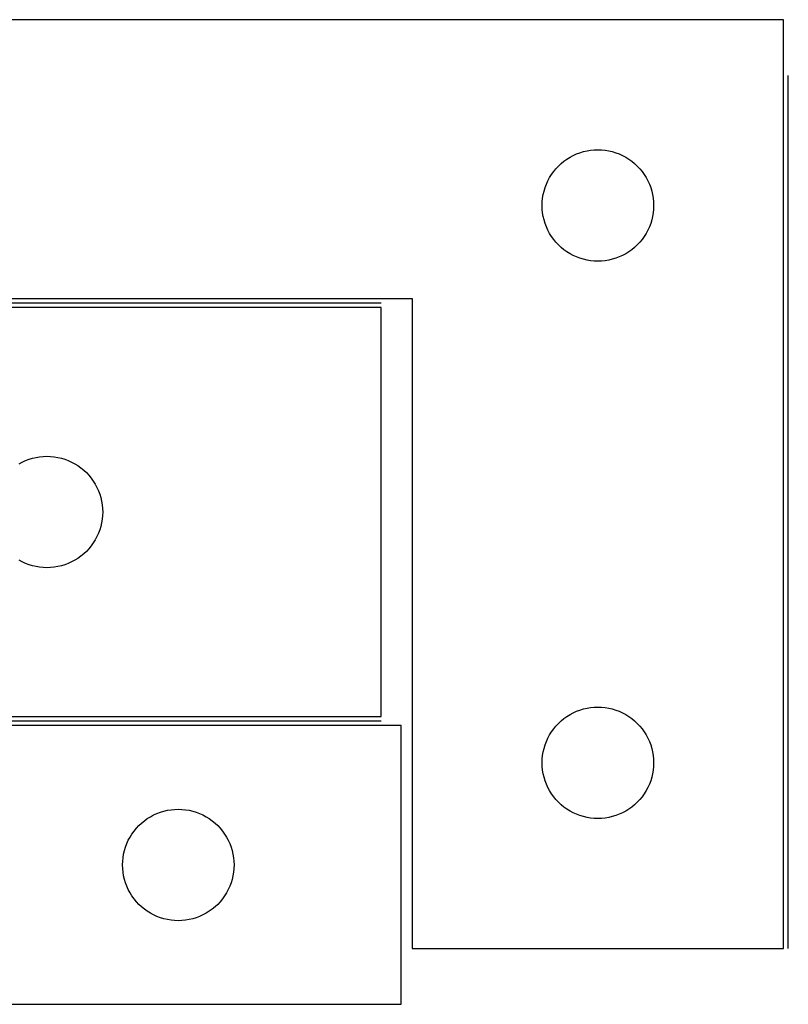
# Model space of a CAD drawing. Header units: millimetres. Extents: x 7 to 1243, y 7 to 2493.
# Tile 17 of 20: x 549 to 674, y 2333 to 2492. Entities that reach past the tile are written whole.
import ezdxf

# ---------------------------------------------------------------- set-up
doc = ezdxf.new("R2010")
doc.units = ezdxf.units.MM
doc.layers.add('COMMON', color=5, linetype='CONTINUOUS', true_color=0x0000ff)
doc.layers.add('CUT', color=7, linetype='CONTINUOUS', true_color=0x000000)

msp = doc.modelspace()

# ---------------------------------------------------------------- linework, layer by layer
at = {"layer": 'COMMON'}
for p, q in [((673.590543, 2342.251498), (673.590543, 2483.251496)), ((607.863858, 2446.501498), (499.863858, 2446.501498)), ((499.863858, 2379.001496), (607.863858, 2379.001496))]:
    msp.add_line(p, q, dxfattribs=at)
at = {"layer": 'CUT'}
for p, q in [((672.840542, 2492.251498), (492.840542, 2492.251498)), ((672.840542, 2342.251498), (672.840542, 2492.251498)), ((639.947586, 2470.773869), (640.51117, 2470.944831)), ((640.51117, 2470.944831), (641.084729, 2471.078566)), ((641.084729, 2471.078566), (641.665806, 2471.174502)), ((641.665806, 2471.174502), (642.251913, 2471.232229)), ((642.251913, 2471.232229), (642.840542, 2471.251498)), ((642.840542, 2471.251498), (643.42917, 2471.232229)), ((643.42917, 2471.232229), (644.015277, 2471.174502)), ((644.015277, 2471.174502), (644.596355, 2471.078566)), ((644.596355, 2471.078566), (645.169913, 2470.944831)), ((645.169913, 2470.944831), (645.733497, 2470.773869)), ((636.906429, 2469.018056), (637.361689, 2469.391678)), ((637.361689, 2469.391678), (637.84041, 2469.734725)), ((637.84041, 2469.734725), (638.340542, 2470.045727)), ((638.340542, 2470.045727), (638.859943, 2470.323353)), ((638.859943, 2470.323353), (639.396391, 2470.566414)), ((639.396391, 2470.566414), (639.947586, 2470.773869)), ((645.733497, 2470.773869), (646.284693, 2470.566414)), ((646.284693, 2470.566414), (646.82114, 2470.323353)), ((646.82114, 2470.323353), (647.340542, 2470.045727)), ((647.340542, 2470.045727), (647.840674, 2469.734725)), ((647.840674, 2469.734725), (648.319394, 2469.391678)), ((648.319394, 2469.391678), (648.774654, 2469.018056)), ((635.357315, 2467.25163), (635.700362, 2467.730351)), ((635.700362, 2467.730351), (636.073983, 2468.185611)), ((636.073983, 2468.185611), (636.476581, 2468.615459)), ((636.476581, 2468.615459), (636.906429, 2469.018056)), ((648.774654, 2469.018056), (649.204503, 2468.615459)), ((649.204503, 2468.615459), (649.6071, 2468.185611)), ((649.6071, 2468.185611), (649.980722, 2467.730351)), ((649.980722, 2467.730351), (650.323768, 2467.25163)), ((634.525626, 2465.695649), (634.768687, 2466.232096)), ((634.768687, 2466.232096), (635.046313, 2466.751498)), ((635.046313, 2466.751498), (635.357315, 2467.25163)), ((650.323768, 2467.25163), (650.63477, 2466.751498)), ((650.63477, 2466.751498), (650.912396, 2466.232096)), ((650.912396, 2466.232096), (651.155457, 2465.695649)), ((634.013474, 2464.007311), (634.147209, 2464.58087)), ((634.147209, 2464.58087), (634.31817, 2465.144453)), ((634.31817, 2465.144453), (634.525626, 2465.695649)), ((651.155457, 2465.695649), (651.362913, 2465.144453)), ((651.362913, 2465.144453), (651.533874, 2464.58087)), ((651.533874, 2464.58087), (651.667609, 2464.007311)), ((633.859811, 2462.840126), (633.917538, 2463.426234)), ((633.917538, 2463.426234), (634.013474, 2464.007311)), ((651.667609, 2464.007311), (651.763545, 2463.426234)), ((651.763545, 2463.426234), (651.821272, 2462.840126)), ((633.840542, 2462.251498), (633.859811, 2462.840126)), ((633.859811, 2461.66287), (633.840542, 2462.251498)), ((633.917538, 2461.076762), (633.859811, 2461.66287)), ((651.821272, 2461.66287), (651.763545, 2461.076762)), ((651.821272, 2462.840126), (651.840542, 2462.251498)), ((651.840542, 2462.251498), (651.821272, 2461.66287)), ((634.013474, 2460.495685), (633.917538, 2461.076762)), ((634.147209, 2459.922127), (634.013474, 2460.495685)), ((634.31817, 2459.358543), (634.147209, 2459.922127)), ((651.533874, 2459.922127), (651.362913, 2459.358543)), ((651.667609, 2460.495685), (651.533874, 2459.922127)), ((651.763545, 2461.076762), (651.667609, 2460.495685)), ((634.525626, 2458.807347), (634.31817, 2459.358543)), ((634.768687, 2458.2709), (634.525626, 2458.807347)), ((635.046313, 2457.751498), (634.768687, 2458.2709)), ((650.912396, 2458.2709), (650.63477, 2457.751498)), ((651.155457, 2458.807347), (650.912396, 2458.2709)), ((651.362913, 2459.358543), (651.155457, 2458.807347)), ((635.357315, 2457.251366), (635.046313, 2457.751498)), ((635.700362, 2456.772645), (635.357315, 2457.251366)), ((636.073983, 2456.317386), (635.700362, 2456.772645)), ((649.980722, 2456.772645), (649.6071, 2456.317386)), ((650.323768, 2457.251366), (649.980722, 2456.772645)), ((650.63477, 2457.751498), (650.323768, 2457.251366)), ((636.476581, 2455.887537), (636.073983, 2456.317386)), ((636.906429, 2455.48494), (636.476581, 2455.887537)), ((637.361689, 2455.111318), (636.906429, 2455.48494)), ((637.84041, 2454.768272), (637.361689, 2455.111318)), ((648.319394, 2455.111318), (647.840674, 2454.768272)), ((648.774654, 2455.48494), (648.319394, 2455.111318)), ((649.204503, 2455.887537), (648.774654, 2455.48494)), ((649.6071, 2456.317386), (649.204503, 2455.887537)), ((638.340542, 2454.45727), (637.84041, 2454.768272)), ((638.859943, 2454.179644), (638.340542, 2454.45727)), ((639.396391, 2453.936582), (638.859943, 2454.179644)), ((639.947586, 2453.729127), (639.396391, 2453.936582)), ((640.51117, 2453.558166), (639.947586, 2453.729127)), ((641.084729, 2453.424431), (640.51117, 2453.558166)), ((641.665806, 2453.328494), (641.084729, 2453.424431)), ((644.596355, 2453.424431), (644.015277, 2453.328494)), ((645.169913, 2453.558166), (644.596355, 2453.424431)), ((645.733497, 2453.729127), (645.169913, 2453.558166)), ((646.284693, 2453.936582), (645.733497, 2453.729127)), ((646.82114, 2454.179644), (646.284693, 2453.936582)), ((647.340542, 2454.45727), (646.82114, 2454.179644)), ((647.840674, 2454.768272), (647.340542, 2454.45727)), ((642.251913, 2453.270768), (641.665806, 2453.328494)), ((642.840542, 2453.251498), (642.251913, 2453.270768)), ((643.42917, 2453.270768), (642.840542, 2453.251498)), ((644.015277, 2453.328494), (643.42917, 2453.270768)), ((492.840542, 2447.251498), (612.840542, 2447.251498)), ((612.840542, 2447.251498), (612.840542, 2342.251498)), ((607.863858, 2445.751497), (499.863858, 2445.751497)), ((607.863858, 2379.751497), (607.863858, 2445.751497)), ((551.534487, 2421.44483), (552.108045, 2421.578565)), ((552.108045, 2421.578565), (552.689122, 2421.674501)), ((552.689122, 2421.674501), (553.27523, 2421.732228)), ((553.27523, 2421.732228), (553.863858, 2421.751497)), ((553.863858, 2421.751497), (554.452486, 2421.732228)), ((554.452486, 2421.732228), (555.038594, 2421.674501)), ((555.038594, 2421.674501), (555.619671, 2421.578565)), ((555.619671, 2421.578565), (556.193229, 2421.44483)), ((549.363858, 2420.545726), (549.88326, 2420.823352)), ((549.88326, 2420.823352), (550.419707, 2421.066413)), ((550.419707, 2421.066413), (550.970903, 2421.273868)), ((550.970903, 2421.273868), (551.534487, 2421.44483)), ((556.193229, 2421.44483), (556.756813, 2421.273868)), ((556.756813, 2421.273868), (557.308009, 2421.066413)), ((557.308009, 2421.066413), (557.844456, 2420.823352)), ((557.844456, 2420.823352), (558.363858, 2420.545726)), ((558.363858, 2420.545726), (558.86399, 2420.234724)), ((558.86399, 2420.234724), (559.342711, 2419.891677)), ((559.342711, 2419.891677), (559.79797, 2419.518055)), ((559.79797, 2419.518055), (560.227819, 2419.115458)), ((560.227819, 2419.115458), (560.630416, 2418.68561)), ((560.630416, 2418.68561), (561.004038, 2418.23035)), ((561.004038, 2418.23035), (561.347085, 2417.751629)), ((561.347085, 2417.751629), (561.658087, 2417.251497)), ((561.658087, 2417.251497), (561.935713, 2416.732095)), ((561.935713, 2416.732095), (562.178774, 2416.195648)), ((562.178774, 2416.195648), (562.386229, 2415.644452)), ((562.386229, 2415.644452), (562.55719, 2415.080869)), ((562.55719, 2415.080869), (562.690926, 2414.50731)), ((562.690926, 2414.50731), (562.786862, 2413.926233)), ((562.786862, 2413.926233), (562.844588, 2413.340125)), ((562.844588, 2412.162869), (562.786862, 2411.576761)), ((562.844588, 2413.340125), (562.863858, 2412.751497)), ((562.863858, 2412.751497), (562.844588, 2412.162869)), ((562.690926, 2410.995684), (562.55719, 2410.422126)), ((562.786862, 2411.576761), (562.690926, 2410.995684)), ((562.178774, 2409.307346), (561.935713, 2408.770899)), ((562.386229, 2409.858542), (562.178774, 2409.307346)), ((562.55719, 2410.422126), (562.386229, 2409.858542)), ((561.004038, 2407.272644), (560.630416, 2406.817385)), ((561.347085, 2407.751365), (561.004038, 2407.272644)), ((561.658087, 2408.251497), (561.347085, 2407.751365)), ((561.935713, 2408.770899), (561.658087, 2408.251497)), ((559.79797, 2405.984939), (559.342711, 2405.611317)), ((560.227819, 2406.387536), (559.79797, 2405.984939)), ((560.630416, 2406.817385), (560.227819, 2406.387536)), ((549.88326, 2404.679643), (549.363858, 2404.957269)), ((550.419707, 2404.436581), (549.88326, 2404.679643)), ((550.970903, 2404.229126), (550.419707, 2404.436581)), ((551.534487, 2404.058165), (550.970903, 2404.229126)), ((556.756813, 2404.229126), (556.193229, 2404.058165)), ((557.308009, 2404.436581), (556.756813, 2404.229126)), ((557.844456, 2404.679643), (557.308009, 2404.436581)), ((558.363858, 2404.957269), (557.844456, 2404.679643)), ((558.86399, 2405.268271), (558.363858, 2404.957269)), ((559.342711, 2405.611317), (558.86399, 2405.268271)), ((552.108045, 2403.92443), (551.534487, 2404.058165)), ((552.689122, 2403.828493), (552.108045, 2403.92443)), ((553.27523, 2403.770767), (552.689122, 2403.828493)), ((553.863858, 2403.751497), (553.27523, 2403.770767)), ((554.452486, 2403.770767), (553.863858, 2403.751497)), ((555.038594, 2403.828493), (554.452486, 2403.770767)), ((555.619671, 2403.92443), (555.038594, 2403.828493)), ((556.193229, 2404.058165), (555.619671, 2403.92443)), ((638.340542, 2380.045727), (638.859943, 2380.323353)), ((638.859943, 2380.323353), (639.396391, 2380.566414)), ((639.396391, 2380.566414), (639.947586, 2380.773869)), ((639.947586, 2380.773869), (640.51117, 2380.944831)), ((640.51117, 2380.944831), (641.084729, 2381.078566)), ((641.084729, 2381.078566), (641.665806, 2381.174502)), ((641.665806, 2381.174502), (642.251913, 2381.232229)), ((642.251913, 2381.232229), (642.840542, 2381.251498)), ((642.840542, 2381.251498), (643.42917, 2381.232229)), ((643.42917, 2381.232229), (644.015277, 2381.174502)), ((644.015277, 2381.174502), (644.596355, 2381.078566)), ((644.596355, 2381.078566), (645.169913, 2380.944831)), ((645.169913, 2380.944831), (645.733497, 2380.773869)), ((645.733497, 2380.773869), (646.284693, 2380.566414)), ((646.284693, 2380.566414), (646.82114, 2380.323353)), ((646.82114, 2380.323353), (647.340542, 2380.045727)), ((499.863858, 2379.751497), (607.863858, 2379.751497)), ((636.476581, 2378.615459), (636.906429, 2379.018056)), ((636.906429, 2379.018056), (637.361689, 2379.391678)), ((637.361689, 2379.391678), (637.84041, 2379.734725)), ((637.84041, 2379.734725), (638.340542, 2380.045727)), ((647.340542, 2380.045727), (647.840674, 2379.734725)), ((647.840674, 2379.734725), (648.319394, 2379.391678)), ((648.319394, 2379.391678), (648.774654, 2379.018056)), ((648.774654, 2379.018056), (649.204503, 2378.615459)), ((611.075223, 2378.251496), (491.075223, 2378.251496)), ((611.075223, 2333.251496), (611.075223, 2378.251496)), ((635.046313, 2376.751498), (635.357315, 2377.25163)), ((635.357315, 2377.25163), (635.700362, 2377.730351)), ((635.700362, 2377.730351), (636.073983, 2378.185611)), ((636.073983, 2378.185611), (636.476581, 2378.615459)), ((649.204503, 2378.615459), (649.6071, 2378.185611)), ((649.6071, 2378.185611), (649.980722, 2377.730351)), ((649.980722, 2377.730351), (650.323768, 2377.25163)), ((650.323768, 2377.25163), (650.63477, 2376.751498)), ((634.31817, 2375.144453), (634.525626, 2375.695649)), ((634.525626, 2375.695649), (634.768687, 2376.232096)), ((634.768687, 2376.232096), (635.046313, 2376.751498)), ((650.63477, 2376.751498), (650.912396, 2376.232096)), ((650.912396, 2376.232096), (651.155457, 2375.695649)), ((651.155457, 2375.695649), (651.362913, 2375.144453)), ((633.917538, 2373.426234), (634.013474, 2374.007311)), ((634.013474, 2374.007311), (634.147209, 2374.58087)), ((634.147209, 2374.58087), (634.31817, 2375.144453)), ((651.362913, 2375.144453), (651.533874, 2374.58087)), ((651.533874, 2374.58087), (651.667609, 2374.007311)), ((651.667609, 2374.007311), (651.763545, 2373.426234)), ((633.840542, 2372.251498), (633.859811, 2372.840126)), ((633.859811, 2372.840126), (633.917538, 2373.426234)), ((651.763545, 2373.426234), (651.821272, 2372.840126)), ((651.821272, 2372.840126), (651.840542, 2372.251498)), ((633.859811, 2371.66287), (633.840542, 2372.251498)), ((633.917538, 2371.076762), (633.859811, 2371.66287)), ((634.013474, 2370.495685), (633.917538, 2371.076762)), ((651.763545, 2371.076762), (651.667609, 2370.495685)), ((651.821272, 2371.66287), (651.763545, 2371.076762)), ((651.840542, 2372.251498), (651.821272, 2371.66287)), ((634.147209, 2369.922127), (634.013474, 2370.495685)), ((634.31817, 2369.358543), (634.147209, 2369.922127)), ((634.525626, 2368.807347), (634.31817, 2369.358543)), ((651.362913, 2369.358543), (651.155457, 2368.807347)), ((651.533874, 2369.922127), (651.362913, 2369.358543)), ((651.667609, 2370.495685), (651.533874, 2369.922127)), ((634.768687, 2368.2709), (634.525626, 2368.807347)), ((635.046313, 2367.751498), (634.768687, 2368.2709)), ((635.357315, 2367.251366), (635.046313, 2367.751498)), ((650.63477, 2367.751498), (650.323768, 2367.251366)), ((650.912396, 2368.2709), (650.63477, 2367.751498)), ((651.155457, 2368.807347), (650.912396, 2368.2709)), ((635.700362, 2366.772645), (635.357315, 2367.251366)), ((636.073983, 2366.317386), (635.700362, 2366.772645)), ((636.476581, 2365.887537), (636.073983, 2366.317386)), ((649.6071, 2366.317386), (649.204503, 2365.887537)), ((649.980722, 2366.772645), (649.6071, 2366.317386)), ((650.323768, 2367.251366), (649.980722, 2366.772645)), ((572.182268, 2364.273867), (572.745851, 2364.444829)), ((572.745851, 2364.444829), (573.31941, 2364.578564)), ((573.31941, 2364.578564), (573.900487, 2364.6745)), ((573.900487, 2364.6745), (574.486595, 2364.732227)), ((574.486595, 2364.732227), (575.075223, 2364.751496)), ((575.075223, 2364.751496), (575.663851, 2364.732227)), ((575.663851, 2364.732227), (576.249959, 2364.6745)), ((576.249959, 2364.6745), (576.831036, 2364.578564)), ((576.831036, 2364.578564), (577.404594, 2364.444829)), ((577.404594, 2364.444829), (577.968178, 2364.273867)), ((636.906429, 2365.48494), (636.476581, 2365.887537)), ((637.361689, 2365.111318), (636.906429, 2365.48494)), ((637.84041, 2364.768272), (637.361689, 2365.111318)), ((638.340542, 2364.45727), (637.84041, 2364.768272)), ((638.859943, 2364.179644), (638.340542, 2364.45727)), ((647.340542, 2364.45727), (646.82114, 2364.179644)), ((647.840674, 2364.768272), (647.340542, 2364.45727)), ((648.319394, 2365.111318), (647.840674, 2364.768272)), ((648.774654, 2365.48494), (648.319394, 2365.111318)), ((649.204503, 2365.887537), (648.774654, 2365.48494)), ((569.14111, 2362.518054), (569.59637, 2362.891676)), ((569.59637, 2362.891676), (570.075091, 2363.234723)), ((570.075091, 2363.234723), (570.575223, 2363.545725)), ((570.575223, 2363.545725), (571.094625, 2363.823351)), ((571.094625, 2363.823351), (571.631072, 2364.066412)), ((571.631072, 2364.066412), (572.182268, 2364.273867)), ((577.968178, 2364.273867), (578.519374, 2364.066412)), ((578.519374, 2364.066412), (579.055821, 2363.823351)), ((579.055821, 2363.823351), (579.575223, 2363.545725)), ((579.575223, 2363.545725), (580.075355, 2363.234723)), ((580.075355, 2363.234723), (580.554076, 2362.891676)), ((580.554076, 2362.891676), (581.009335, 2362.518054)), ((639.396391, 2363.936582), (638.859943, 2364.179644)), ((639.947586, 2363.729127), (639.396391, 2363.936582)), ((640.51117, 2363.558166), (639.947586, 2363.729127)), ((641.084729, 2363.424431), (640.51117, 2363.558166)), ((641.665806, 2363.328494), (641.084729, 2363.424431)), ((642.251913, 2363.270768), (641.665806, 2363.328494)), ((642.840542, 2363.251498), (642.251913, 2363.270768)), ((643.42917, 2363.270768), (642.840542, 2363.251498)), ((644.015277, 2363.328494), (643.42917, 2363.270768)), ((644.596355, 2363.424431), (644.015277, 2363.328494)), ((645.169913, 2363.558166), (644.596355, 2363.424431)), ((645.733497, 2363.729127), (645.169913, 2363.558166)), ((646.284693, 2363.936582), (645.733497, 2363.729127)), ((646.82114, 2364.179644), (646.284693, 2363.936582)), ((567.591996, 2360.751628), (567.935043, 2361.230349)), ((567.935043, 2361.230349), (568.308665, 2361.685609)), ((568.308665, 2361.685609), (568.711262, 2362.115457)), ((568.711262, 2362.115457), (569.14111, 2362.518054)), ((581.009335, 2362.518054), (581.439184, 2362.115457)), ((581.439184, 2362.115457), (581.841781, 2361.685609)), ((581.841781, 2361.685609), (582.215403, 2361.230349)), ((582.215403, 2361.230349), (582.558449, 2360.751628)), ((566.760307, 2359.195647), (567.003368, 2359.732094)), ((567.003368, 2359.732094), (567.280994, 2360.251496)), ((567.280994, 2360.251496), (567.591996, 2360.751628)), ((582.558449, 2360.751628), (582.869451, 2360.251496)), ((582.869451, 2360.251496), (583.147077, 2359.732094)), ((583.147077, 2359.732094), (583.390139, 2359.195647)), ((566.248155, 2357.507309), (566.38189, 2358.080868)), ((566.38189, 2358.080868), (566.552852, 2358.644451)), ((566.552852, 2358.644451), (566.760307, 2359.195647)), ((583.390139, 2359.195647), (583.597594, 2358.644451)), ((583.597594, 2358.644451), (583.768555, 2358.080868)), ((583.768555, 2358.080868), (583.90229, 2357.507309)), ((566.094493, 2356.340124), (566.152219, 2356.926232)), ((566.152219, 2356.926232), (566.248155, 2357.507309)), ((583.90229, 2357.507309), (583.998227, 2356.926232)), ((583.998227, 2356.926232), (584.055953, 2356.340124)), ((566.075223, 2355.751496), (566.094493, 2356.340124)), ((566.094493, 2355.162868), (566.075223, 2355.751496)), ((566.152219, 2354.57676), (566.094493, 2355.162868)), ((584.055953, 2355.162868), (583.998227, 2354.57676)), ((584.055953, 2356.340124), (584.075223, 2355.751496)), ((584.075223, 2355.751496), (584.055953, 2355.162868)), ((566.248155, 2353.995683), (566.152219, 2354.57676)), ((566.38189, 2353.422125), (566.248155, 2353.995683)), ((566.552852, 2352.858541), (566.38189, 2353.422125)), ((583.768555, 2353.422125), (583.597594, 2352.858541)), ((583.90229, 2353.995683), (583.768555, 2353.422125)), ((583.998227, 2354.57676), (583.90229, 2353.995683)), ((566.760307, 2352.307345), (566.552852, 2352.858541)), ((567.003368, 2351.770898), (566.760307, 2352.307345)), ((567.280994, 2351.251496), (567.003368, 2351.770898)), ((583.147077, 2351.770898), (582.869451, 2351.251496)), ((583.390139, 2352.307345), (583.147077, 2351.770898)), ((583.597594, 2352.858541), (583.390139, 2352.307345)), ((567.591996, 2350.751364), (567.280994, 2351.251496)), ((567.935043, 2350.272643), (567.591996, 2350.751364)), ((568.308665, 2349.817384), (567.935043, 2350.272643)), ((582.215403, 2350.272643), (581.841781, 2349.817384)), ((582.558449, 2350.751364), (582.215403, 2350.272643)), ((582.869451, 2351.251496), (582.558449, 2350.751364)), ((568.711262, 2349.387535), (568.308665, 2349.817384)), ((569.14111, 2348.984938), (568.711262, 2349.387535)), ((569.59637, 2348.611316), (569.14111, 2348.984938)), ((570.075091, 2348.26827), (569.59637, 2348.611316)), ((580.554076, 2348.611316), (580.075355, 2348.26827)), ((581.009335, 2348.984938), (580.554076, 2348.611316)), ((581.439184, 2349.387535), (581.009335, 2348.984938)), ((581.841781, 2349.817384), (581.439184, 2349.387535)), ((570.575223, 2347.957268), (570.075091, 2348.26827)), ((571.094625, 2347.679642), (570.575223, 2347.957268)), ((571.631072, 2347.43658), (571.094625, 2347.679642)), ((572.182268, 2347.229125), (571.631072, 2347.43658)), ((572.745851, 2347.058164), (572.182268, 2347.229125)), ((573.31941, 2346.924429), (572.745851, 2347.058164)), ((573.900487, 2346.828492), (573.31941, 2346.924429)), ((576.831036, 2346.924429), (576.249959, 2346.828492)), ((577.404594, 2347.058164), (576.831036, 2346.924429)), ((577.968178, 2347.229125), (577.404594, 2347.058164)), ((578.519374, 2347.43658), (577.968178, 2347.229125)), ((579.055821, 2347.679642), (578.519374, 2347.43658)), ((579.575223, 2347.957268), (579.055821, 2347.679642)), ((580.075355, 2348.26827), (579.575223, 2347.957268)), ((574.486595, 2346.770766), (573.900487, 2346.828492)), ((575.075223, 2346.751496), (574.486595, 2346.770766)), ((575.663851, 2346.770766), (575.075223, 2346.751496)), ((576.249959, 2346.828492), (575.663851, 2346.770766)), ((612.840542, 2342.251498), (672.840542, 2342.251498)), ((431.075223, 2333.251496), (611.075223, 2333.251496))]:
    msp.add_line(p, q, dxfattribs=at)

doc.saveas('drawing.dxf')
